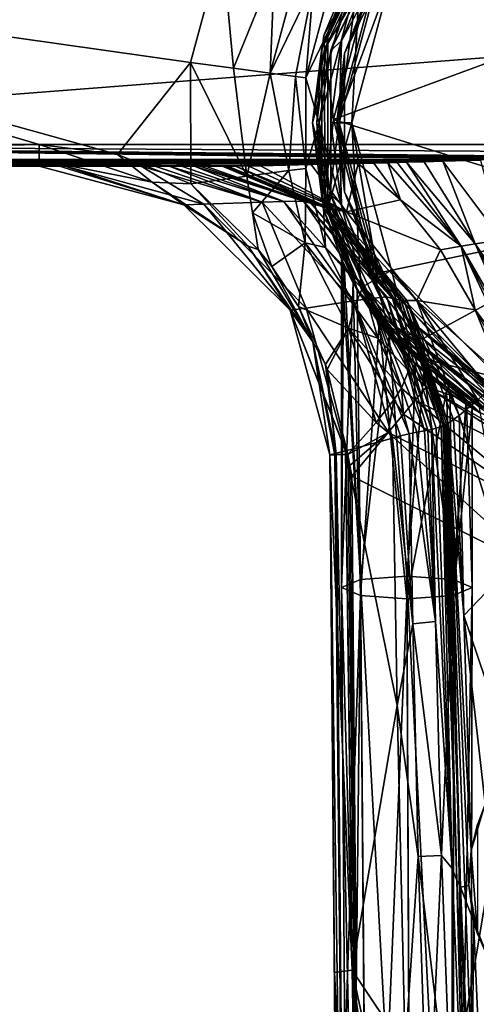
# Model space of a CAD drawing. Header units: metres. Extents: x -106 to 106, y -152 to 75.
# Tile 7 of 21: x -43 to -12, y -72 to -4. Entities that reach past the tile are written whole.
import ezdxf

# ---------------------------------------------------------------- set-up
doc = ezdxf.new("R2010")
doc.units = ezdxf.units.M
doc.layers.add('solid_20522313', color=7, linetype='CONTINUOUS')

msp = doc.modelspace()

# ---------------------------------------------------------------- linework, layer by layer
at = {"layer": 'solid_20522313'}
for points in [[(-22.337666, -5.901523, 58.037868), (-19.918562, 0.500039, 58.25), (-17.913393, 3.285522, 58.037868)], [(-22.337666, -5.901523, 58.037868), (-17.913393, 3.285522, 58.037868), (-21.925632, -5.121525, 57.950001)], [(-17.834051, 3.136429, 78.04528), (-19.872282, 0.579828, 77.205345), (-22.203951, -5.001287, 78.150887)], [(-22.159264, -5.947806, 79.642555), (-17.834051, 3.136429, 78.04528), (-22.203951, -5.001287, 78.150887)], [(-22.159264, -5.947806, 79.642555), (-18.755342, -0.139169, 79.322914), (-17.834051, 3.136429, 78.04528)], [(-17.913393, 3.285522, 58.037868), (-19.655489, 0.355693, 57.950001), (-21.925632, -5.121525, 57.950001)], [(-17.425339, 2.896244, 55.778164), (-21.729042, -6.040488, 55.778164), (-18.819843, -0.127092, 56)], [(-17.425339, 2.896244, 55.778164), (-19.515121, 0.267061, 55.23568), (-21.729042, -6.040488, 55.778164)], [(-20.793076, -6.254116, 56.100445), (-16.674753, 2.297672, 56.100445), (-18.320229, -0.422885, 56)], [(-20.793076, -6.254116, 56.100445), (-18.469755, -0.336482, 56.300888), (-16.674753, 2.297672, 56.100445)], [(-88, -12.5, -22.5), (-88, 1.184448, -22.5), (88, 1.184448, -22.5)], [(88, -12.5, -22.5), (-88, -12.5, -22.5), (88, 1.184448, -22.5)], [(-41.794907, -12.5, 22.5), (-88, 1.184448, 22.5), (-88, -12.5, 22.5)], [(-31.374838, -6.86349, 22.5), (-29.206701, 1.184448, 22.5), (-88, 1.184448, 22.5)], [(-36.409035, -13.185524, 22.5), (-31.374838, -6.86349, 22.5), (-88, 1.184448, 22.5)], [(-36.409035, -13.185524, 22.5), (-88, 1.184448, 22.5), (-41.794907, -12.5, 22.5)], [(-28.421566, -7.252854, 23.075279), (-29.206701, 1.184448, 22.5), (-31.374838, -6.86349, 22.5)], [(-28.421566, -7.252854, 23.075279), (-25.613855, -0.314405, 23.511087), (-29.206701, 1.184448, 22.5)], [(-19.515121, 0.267061, 55.23568), (-21.830778, -1.892639, 30.143213), (-23.45138, -7.908132, 30.143213)], [(-22.534121, -11, 55.23568), (-19.515121, 0.267061, 55.23568), (-23.45138, -7.908132, 30.143213)], [(-22.203951, -5.001287, 78.150887), (-19.918562, 0.500039, 58.25), (-23, -10.999971, 58.25)], [(-22.337666, -5.901523, 58.037868), (-23, -10.999971, 58.25), (-19.918562, 0.500039, 58.25)], [(-21.729042, -6.040488, 55.778164), (-19.515121, 0.267061, 55.23568), (-22.534121, -11, 55.23568)], [(-22.203951, -5.001287, 78.150887), (-19.872282, 0.579828, 77.205345), (-19.918562, 0.500039, 58.25)], [(-21.925655, -16.878384, 57.950001), (-19.655489, 0.355693, 57.950001), (-20.273815, -11, 57.950001)], [(-21.925655, -16.878384, 57.950001), (-21.925632, -5.121525, 57.950001), (-19.655489, 0.355693, 57.950001)], [(-19.655489, 0.355693, 57.950001), (-17.557665, -0.863149, 57.950001), (-20.273815, -11, 57.950001)], [(-25.893019, -7.586222, 24.718378), (-25.613855, -0.314405, 23.511087), (-28.421566, -7.252854, 23.075279)], [(-25.893019, -7.586222, 24.718378), (-24.105053, -0.943845, 24.716959), (-25.613855, -0.314405, 23.511087)], [(-22.159264, -5.947806, 79.642555), (-21.551659, -10.772488, 81.214767), (-18.755342, -0.139169, 79.322914)], [(-21.729042, -6.040488, 55.778164), (-20.993502, -5.371541, 56), (-18.819843, -0.127092, 56)], [(-0.000006, -2.841091, 83.23671), (-18.755342, -0.139169, 79.322914), (-21.551659, -10.772488, 81.214767)], [(-17.557665, -0.863149, 57.950001), (-18.469755, -0.336482, 56.300888), (-21.327036, -11, 56.300888)], [(-20.793076, -6.254116, 56.100445), (-21.327036, -11, 56.300888), (-18.469755, -0.336482, 56.300888)], [(-21.154348, -11, 56), (-18.320229, -0.422885, 56), (-20.993502, -5.371541, 56)], [(-20.793076, -6.254116, 56.100445), (-18.320229, -0.422885, 56), (-21.154348, -11, 56)], [(-18.320229, -0.422885, 56), (-18.819843, -0.127092, 56), (-20.993502, -5.371541, 56)], [(-25.893019, -7.586222, 24.718378), (-22.925213, -1.436052, 26.295731), (-24.105053, -0.943845, 24.716959)], [(-20.273815, -11, 57.950001), (-17.557665, -0.863149, 57.950001), (-21.327036, -11, 56.300888)], [(-24.152868, -7.815646, 27.192989), (-22.925213, -1.436052, 26.295731), (-25.893019, -7.586222, 24.718378)], [(-24.152868, -7.815646, 27.192989), (-23.45138, -7.908132, 30.143213), (-22.925213, -1.436052, 26.295731)], [(-22.925213, -1.436052, 26.295731), (-23.45138, -7.908132, 30.143213), (-21.830778, -1.892639, 30.143213)], [(-0.000003, -17.504936, 85.804321), (-0.000006, -2.841091, 83.23671), (-21.551659, -10.772488, 81.214767)], [(-23, -11.006478, 79.154907), (-22.203951, -5.001287, 78.150887), (-23, -10.999971, 58.25)], [(-22.159264, -5.947806, 79.642555), (-22.203951, -5.001287, 78.150887), (-23, -11.006478, 79.154907)], [(-21.925655, -16.878384, 57.950001), (-22.699993, -10.999953, 57.950001), (-21.925632, -5.121525, 57.950001)], [(-22.337666, -5.901523, 58.037868), (-21.925632, -5.121525, 57.950001), (-22.699993, -10.999953, 57.950001)], [(-21.154348, -11, 56), (-20.993502, -5.371541, 56), (-21.734917, -11, 56)], [(-21.729042, -6.040488, 55.778164), (-21.734917, -11, 56), (-20.993502, -5.371541, 56)], [(-22.337687, -16.098385, 58.037868), (-23, -10.999971, 58.25), (-22.337666, -5.901523, 58.037868)], [(-22.143808, -15.979663, 81.356224), (-22.159264, -5.947806, 79.642555), (-23, -11.006478, 79.154907)], [(-22.337687, -16.098385, 58.037868), (-22.337666, -5.901523, 58.037868), (-22.699993, -10.999953, 57.950001)], [(-21.729042, -6.040488, 55.778164), (-22.534121, -11, 55.23568), (-21.729042, -15.959512, 55.778164)], [(-22.143808, -15.979663, 81.356224), (-21.551659, -10.772488, 81.214767), (-22.159264, -5.947806, 79.642555)], [(-21.729042, -6.040488, 55.778164), (-21.729042, -15.959512, 55.778164), (-21.734917, -11, 56)], [(-20.793076, -15.745884, 56.100445), (-21.327036, -11, 56.300888), (-20.793076, -6.254116, 56.100445)], [(-20.793076, -15.745884, 56.100445), (-20.793076, -6.254116, 56.100445), (-21.154348, -11, 56)], [(-36.409035, -13.185524, 22.5), (-31.366636, -15.198369, 22.5), (-31.374838, -6.86349, 22.5)], [(-31.374838, -6.86349, 22.5), (-31.366636, -15.198369, 22.5), (-27.508068, -14.681911, 23.511101)], [(-28.421566, -7.252854, 23.075279), (-31.374838, -6.86349, 22.5), (-27.508068, -14.681911, 23.511101)], [(-25.893019, -7.586222, 24.718378), (-28.421566, -7.252854, 23.075279), (-27.508068, -14.681911, 23.511101)], [(-25.893019, -7.586222, 24.718378), (-27.508068, -14.681911, 23.511101), (-24.620607, -14.295428, 26.295742)], [(-24.152868, -7.815646, 27.192989), (-25.893019, -7.586222, 24.718378), (-24.620607, -14.295428, 26.295742)], [(-24.152868, -7.815646, 27.192989), (-24.620607, -14.295428, 26.295742), (-23.445238, -14.138107, 30.143213)], [(-24.152868, -7.815646, 27.192989), (-23.445238, -14.138107, 30.143213), (-23.45138, -7.908132, 30.143213)], [(-22.534121, -11, 55.23568), (-23.45138, -7.908132, 30.143213), (-23.445238, -14.138107, 30.143213)], [(-22.143808, -15.979663, 81.356224), (-18.757278, -21.40007, 83.040657), (-21.551659, -10.772488, 81.214767)], [(-0.000003, -17.504936, 85.804321), (-21.551659, -10.772488, 81.214767), (-18.757278, -21.40007, 83.040657)], [(-22.534121, -11, 55.23568), (-23.445238, -14.138107, 30.143213), (-22.106457, -19.569445, 28.91172)], [(-23, -11.006478, 79.154907), (-23, -10.999971, 58.25), (-19.918591, -22.499989, 58.25)], [(-22.337687, -16.098385, 58.037868), (-19.918591, -22.499989, 58.25), (-23, -10.999971, 58.25)], [(-22.202206, -17.005169, 80.144997), (-23, -11.006478, 79.154907), (-19.918591, -22.499989, 58.25)], [(-22.143808, -15.979663, 81.356224), (-23, -11.006478, 79.154907), (-22.202206, -17.005169, 80.144997)], [(-22.337687, -16.098385, 58.037868), (-22.699993, -10.999953, 57.950001), (-21.925655, -16.878384, 57.950001)], [(-19.515121, -22.267061, 55.23568), (-22.534121, -11, 55.23568), (-22.106457, -19.569445, 28.91172)], [(-21.729042, -15.959512, 55.778164), (-22.534121, -11, 55.23568), (-19.515121, -22.267061, 55.23568)], [(-19.655537, -22.355612, 57.950001), (-21.925655, -16.878384, 57.950001), (-20.273815, -11, 57.950001)], [(-21.154348, -11, 56), (-21.734917, -11, 56), (-20.993502, -16.628458, 56)], [(-21.729042, -15.959512, 55.778164), (-20.993502, -16.628458, 56), (-21.734917, -11, 56)], [(-20.273815, -11, 57.950001), (-21.327036, -11, 56.300888), (-18.469755, -21.663519, 56.300888)], [(-20.793076, -15.745884, 56.100445), (-18.469755, -21.663519, 56.300888), (-21.327036, -11, 56.300888)], [(-21.154348, -11, 56), (-20.993502, -16.628458, 56), (-18.819845, -21.872906, 56)], [(-18.320229, -21.577114, 56), (-21.154348, -11, 56), (-18.819845, -21.872906, 56)], [(-20.793076, -15.745884, 56.100445), (-21.154348, -11, 56), (-18.320229, -21.577114, 56)], [(-17.557665, -21.13685, 57.950001), (-20.273815, -11, 57.950001), (-18.469755, -21.663519, 56.300888)], [(-19.655537, -22.355612, 57.950001), (-20.273815, -11, 57.950001), (-17.557665, -21.13685, 57.950001)], [(88, -13.56066, -22.060659), (-88, -12.5, -22.5), (88, -12.5, -22.5)], [(-9.158747, -13.511269, -22.107851), (-88, -13.56066, -22.060659), (-88, -12.5, -22.5)], [(-8.132793, -13.488319, -22.128372), (-9.158747, -13.511269, -22.107851), (-88, -12.5, -22.5)], [(-6.956413, -13.464379, -22.148901), (-8.132793, -13.488319, -22.128372), (-88, -12.5, -22.5)], [(-4.118288, -13.42044, -22.184395), (-6.956413, -13.464379, -22.148901), (-88, -12.5, -22.5)], [(-2.144584, -13.402615, -22.198034), (-4.118288, -13.42044, -22.184395), (-88, -12.5, -22.5)], [(-0.778433, -13.396598, -22.202543), (-2.144584, -13.402615, -22.198034), (-88, -12.5, -22.5)], [(1.972453, -13.401677, -22.19874), (-0.778433, -13.396598, -22.202543), (-88, -12.5, -22.5)], [(88, -13.56066, -22.060659), (1.972453, -13.401677, -22.19874), (-88, -12.5, -22.5)], [(-41.794907, -12.5, 22.5), (-88, -12.5, 22.5), (-88, -13.56066, 22.060659)], [(-41.794907, -13.56066, 22.060659), (-41.794907, -12.5, 22.5), (-88, -13.56066, 22.060659)], [(-34.014324, -15.099493, 22.060659), (-41.794907, -12.5, 22.5), (-41.794907, -13.56066, 22.060659)], [(-36.409035, -13.185524, 22.5), (-41.794907, -12.5, 22.5), (-34.014324, -15.099493, 22.060659)], [(-9.158747, -13.511269, -22.107851), (-11.43416, -13.568459, -22.052805), (-88, -13.56066, -22.060659)], [(-36.409035, -13.185524, 22.5), (-34.014324, -15.099493, 22.060659), (-31.366636, -15.198369, 22.5)], [(-88, -13.56066, -22.060659), (-31.13364, -14, -21), (-88.000175, -14, -21)], [(-88.000175, -14, -21), (-31.13364, -14, -21), (-88, -14, 21)], [(-41.794907, -13.56066, 22.060659), (-88, -14, 21), (-41.794907, -14, 21)], [(-41.794907, -13.56066, 22.060659), (-88, -13.56066, 22.060659), (-88, -14, 21)], [(-30.735243, -13.999567, -21.036026), (-31.13364, -14, -21), (-88, -13.56066, -22.060659)], [(-30.338692, -13.998314, -21.071095), (-30.735243, -13.999567, -21.036026), (-88, -13.56066, -22.060659)], [(-29.772743, -13.995205, -21.119841), (-30.338692, -13.998314, -21.071095), (-88, -13.56066, -22.060659)], [(-29.212992, -13.990719, -21.166601), (-29.772743, -13.995205, -21.119841), (-88, -13.56066, -22.060659)], [(-29.007874, -13.988746, -21.183403), (-29.212992, -13.990719, -21.166601), (-88, -13.56066, -22.060659)], [(-28.803024, -13.986604, -21.200022), (-29.007874, -13.988746, -21.183403), (-88, -13.56066, -22.060659)], [(-28.53857, -13.983607, -21.221153), (-28.803024, -13.986604, -21.200022), (-88, -13.56066, -22.060659)], [(-28.274586, -13.980377, -21.241837), (-28.53857, -13.983607, -21.221153), (-88, -13.56066, -22.060659)], [(-27.416649, -13.968391, -21.306311), (-28.274586, -13.980377, -21.241837), (-88, -13.56066, -22.060659)], [(-26.565542, -13.954546, -21.366463), (-27.416649, -13.968391, -21.306311), (-88, -13.56066, -22.060659)], [(-23.070539, -13.883226, -21.580246), (-26.565542, -13.954546, -21.366463), (-88, -13.56066, -22.060659)], [(-19.842108, -13.805236, -21.739161), (-23.070539, -13.883226, -21.580246), (-88, -13.56066, -22.060659)], [(-18.780508, -13.77826, -21.784889), (-19.842108, -13.805236, -21.739161), (-88, -13.56066, -22.060659)], [(-17.80954, -13.752594, -21.825232), (-18.780508, -13.77826, -21.784889), (-88, -13.56066, -22.060659)], [(-17.179039, -13.735085, -21.851215), (-17.80954, -13.752594, -21.825232), (-88, -13.56066, -22.060659)], [(-16.525372, -13.716406, -21.877699), (-17.179039, -13.735085, -21.851215), (-88, -13.56066, -22.060659)], [(-15.299768, -13.680353, -21.925617), (-16.525372, -13.716406, -21.877699), (-88, -13.56066, -22.060659)], [(-14.028347, -13.642404, -21.972067), (-15.299768, -13.680353, -21.925617), (-88, -13.56066, -22.060659)], [(-11.43416, -13.568459, -22.052805), (-14.028347, -13.642404, -21.972067), (-88, -13.56066, -22.060659)], [(-41.794907, -14, 10.5), (-41.794907, -14, 21), (-88, -14, 21)], [(-39.996944, -14, -3.005563), (-41.794907, -14, 10.5), (-88, -14, 21)], [(-34.763958, -14, -15.555729), (-39.996944, -14, -3.005563), (-88, -14, 21)], [(-33.831852, -14, -17.103022), (-34.763958, -14, -15.555729), (-88, -14, 21)], [(-32.857452, -14, -18.600279), (-33.831852, -14, -17.103022), (-88, -14, 21)], [(-32.009212, -14, -19.817459), (-32.857452, -14, -18.600279), (-88, -14, 21)], [(-31.13364, -14, -21), (-32.009212, -14, -19.817459), (-88, -14, 21)], [(-31.845331, -16.650476, 21), (-41.794907, -13.56066, 22.060659), (-41.794907, -14, 21)], [(-34.014324, -15.099493, 22.060659), (-41.794907, -13.56066, 22.060659), (-31.845331, -16.650476, 21)], [(-31.845331, -16.650476, 10.5), (-41.794907, -14, 21), (-41.794907, -14, 10.5)], [(-31.845331, -16.650476, 21), (-41.794907, -14, 21), (-31.845331, -16.650476, 10.5)], [(-31.845331, -16.650476, 10.5), (-41.794907, -14, 10.5), (-39.996944, -14, -3.005563)], [(-30.469702, -16.605158, -0.426599), (-39.996944, -14, -3.005563), (-34.763958, -14, -15.555729)], [(-31.845331, -16.650476, 10.5), (-39.996944, -14, -3.005563), (-30.469702, -16.605158, -0.426599)], [(-26.442348, -16.463112, -10.738217), (-34.763958, -14, -15.555729), (-33.831852, -14, -17.103022)], [(-30.469702, -16.605158, -0.426599), (-34.763958, -14, -15.555729), (-26.442348, -16.463112, -10.738217)], [(-26.442348, -16.463112, -10.738217), (-33.831852, -14, -17.103022), (-32.857452, -14, -18.600279)], [(-24.960855, -16.416742, -13.264288), (-32.857452, -14, -18.600279), (-32.009212, -14, -19.817459)], [(-24.960855, -16.416742, -13.264288), (-26.442348, -16.463112, -10.738217), (-32.857452, -14, -18.600279)], [(-24.960855, -16.416742, -13.264288), (-32.009212, -14, -19.817459), (-31.13364, -14, -21)], [(-23.084513, -16.550413, -15.406051), (-31.13364, -14, -21), (-30.735243, -13.999567, -21.036026)], [(-23.602615, -16.385218, -15.255158), (-24.960855, -16.416742, -13.264288), (-31.13364, -14, -21)], [(-23.084513, -16.550413, -15.406051), (-23.602615, -16.385218, -15.255158), (-31.13364, -14, -21)], [(-23.084513, -16.550413, -15.406051), (-30.735243, -13.999567, -21.036026), (-30.338692, -13.998314, -21.071095)], [(-29.212992, -13.990719, -21.166601), (-30.338692, -13.998314, -21.071095), (-29.772743, -13.995205, -21.119841)], [(-23.084513, -16.550413, -15.406051), (-30.338692, -13.998314, -21.071095), (-29.212992, -13.990719, -21.166601)], [(-22.049192, -16.824686, -15.745822), (-29.212992, -13.990719, -21.166601), (-29.007874, -13.988746, -21.183403)], [(-22.334, -16.757673, -15.645128), (-29.212992, -13.990719, -21.166601), (-22.049192, -16.824686, -15.745822)], [(-23.084513, -16.550413, -15.406051), (-29.212992, -13.990719, -21.166601), (-22.334, -16.757673, -15.645128)], [(-22.049192, -16.824686, -15.745822), (-29.007874, -13.988746, -21.183403), (-28.803024, -13.986604, -21.200022)], [(-28.274586, -13.980377, -21.241837), (-28.803024, -13.986604, -21.200022), (-28.53857, -13.983607, -21.221153)], [(-22.049192, -16.824686, -15.745822), (-28.803024, -13.986604, -21.200022), (-28.274586, -13.980377, -21.241837)], [(-20.658875, -17.125252, -16.157204), (-28.274586, -13.980377, -21.241837), (-27.416649, -13.968391, -21.306311)], [(-21.729391, -16.907648, -15.832208), (-22.049192, -16.824686, -15.745822), (-28.274586, -13.980377, -21.241837)], [(-20.658875, -17.125252, -16.157204), (-21.729391, -16.907648, -15.832208), (-28.274586, -13.980377, -21.241837)], [(-20.658875, -17.125252, -16.157204), (-27.416649, -13.968391, -21.306311), (-26.565542, -13.954546, -21.366463)], [(-20.658875, -17.125252, -16.157204), (-26.565542, -13.954546, -21.366463), (-23.070539, -13.883226, -21.580246)], [(-23.492228, -19.270504, 25.139208), (-23.445238, -14.138107, 30.143213), (-24.620607, -14.295428, 26.295742)], [(-23.492228, -19.270504, 25.139208), (-22.106457, -19.569445, 28.91172), (-23.445238, -14.138107, 30.143213)], [(-20.658875, -17.125252, -16.157204), (-23.070539, -13.883226, -21.580246), (-19.842108, -13.805236, -21.739161)], [(-16.928749, -16.309286, -18.57407), (-20.658875, -17.125252, -16.157204), (-19.842108, -13.805236, -21.739161)], [(-16.928749, -16.309286, -18.57407), (-19.842108, -13.805236, -21.739161), (-18.780508, -13.77826, -21.784889)], [(-16.928749, -16.309286, -18.57407), (-18.780508, -13.77826, -21.784889), (-17.80954, -13.752594, -21.825232)], [(-12.764836, -19.49918, -16.867954), (-17.80954, -13.752594, -21.825232), (-17.179039, -13.735085, -21.851215)], [(-12.764836, -19.49918, -16.867954), (-16.928749, -16.309286, -18.57407), (-17.80954, -13.752594, -21.825232)], [(-12.764836, -19.49918, -16.867954), (-17.179039, -13.735085, -21.851215), (-16.525372, -13.716406, -21.877699)], [(-11.799973, -19.337427, -17.267693), (-16.525372, -13.716406, -21.877699), (-15.299768, -13.680353, -21.925617)], [(-11.799973, -19.337427, -17.267693), (-12.764836, -19.49918, -16.867954), (-16.525372, -13.716406, -21.877699)], [(-11.799973, -19.337427, -17.267693), (-15.299768, -13.680353, -21.925617), (-14.028347, -13.642404, -21.972067)], [(-9.961292, -19.060234, -17.919186), (-14.028347, -13.642404, -21.972067), (-11.43416, -13.568459, -22.052805)], [(-9.961292, -19.060234, -17.919186), (-11.799973, -19.337427, -17.267693), (-14.028347, -13.642404, -21.972067)], [(-26.726442, -19.71377, 22.307175), (-27.508068, -14.681911, 23.511101), (-31.366636, -15.198369, 22.5)], [(-27.110737, -17.186333, 23.107244), (-24.620607, -14.295428, 26.295742), (-27.508068, -14.681911, 23.511101)], [(-27.110737, -17.186333, 23.107244), (-27.508068, -14.681911, 23.511101), (-26.726442, -19.71377, 22.307175)], [(-27.110737, -17.186333, 23.107244), (-23.492228, -19.270504, 25.139208), (-24.620607, -14.295428, 26.295742)], [(-34.014324, -15.099493, 22.060659), (-27.40531, -19.48428, 22.060659), (-31.366636, -15.198369, 22.5)], [(-34.014324, -15.099493, 22.060659), (-31.845331, -16.650476, 21), (-27.40531, -19.48428, 22.060659)], [(-26.726442, -19.71377, 22.307175), (-31.366636, -15.198369, 22.5), (-27.40531, -19.48428, 22.060659)], [(-17.913452, -25.285448, 58.037868), (-19.918591, -22.499989, 58.25), (-22.337687, -16.098385, 58.037868)], [(-22.337687, -16.098385, 58.037868), (-21.925655, -16.878384, 57.950001), (-19.655537, -22.355612, 57.950001)], [(-17.913452, -25.285448, 58.037868), (-22.337687, -16.098385, 58.037868), (-19.655537, -22.355612, 57.950001)], [(-22.143808, -15.979663, 81.356224), (-22.202206, -17.005169, 80.144997), (-19.874249, -22.576452, 81.054001)], [(-17.792217, -25.04744, 82.863739), (-22.143808, -15.979663, 81.356224), (-19.874249, -22.576452, 81.054001)], [(-17.792217, -25.04744, 82.863739), (-18.757278, -21.40007, 83.040657), (-22.143808, -15.979663, 81.356224)], [(-21.729042, -15.959512, 55.778164), (-17.425339, -24.896244, 55.778164), (-20.993502, -16.628458, 56)], [(-21.729042, -15.959512, 55.778164), (-19.515121, -22.267061, 55.23568), (-17.425339, -24.896244, 55.778164)], [(-16.674753, -24.297672, 56.100445), (-20.793076, -15.745884, 56.100445), (-18.320229, -21.577114, 56)], [(-16.674753, -24.297672, 56.100445), (-18.469755, -21.663519, 56.300888), (-20.793076, -15.745884, 56.100445)], [(-24.532869, -23.899403, 10.5), (-31.845331, -16.650476, 10.5), (-30.469702, -16.605158, -0.426599)], [(-31.845331, -16.650476, 21), (-31.845331, -16.650476, 10.5), (-24.532869, -23.899403, 10.5)], [(-24.532869, -23.899403, 21), (-31.845331, -16.650476, 21), (-24.532869, -23.899403, 10.5)], [(-27.40531, -19.48428, 22.060659), (-31.845331, -16.650476, 21), (-24.532869, -23.899403, 21)], [(-23.42552, -23.740332, 1.480754), (-30.469702, -16.605158, -0.426599), (-26.442348, -16.463112, -10.738217)], [(-24.532869, -23.899403, 10.5), (-30.469702, -16.605158, -0.426599), (-23.42552, -23.740332, 1.480754)], [(-24.960855, -16.416742, -13.264288), (-20.170446, -23.245756, -7.107314), (-26.442348, -16.463112, -10.738217)], [(-23.42552, -23.740332, 1.480754), (-26.442348, -16.463112, -10.738217), (-20.170446, -23.245756, -7.107314)], [(-23.602615, -16.385218, -15.255158), (-18.972662, -23.082907, -9.217866), (-24.960855, -16.416742, -13.264288)], [(-24.960855, -16.416742, -13.264288), (-18.972662, -23.082907, -9.217866), (-20.170446, -23.245756, -7.107314)], [(-23.602615, -16.385218, -15.255158), (-17.867907, -22.971951, -10.880589), (-18.972662, -23.082907, -9.217866)], [(-17.484812, -23.076775, -11.249246), (-17.867907, -22.971951, -10.880589), (-23.602615, -16.385218, -15.255158)], [(-17.484812, -23.076775, -11.249246), (-23.602615, -16.385218, -15.255158), (-23.084513, -16.550413, -15.406051)], [(-17.484812, -23.076775, -11.249246), (-23.084513, -16.550413, -15.406051), (-22.334, -16.757673, -15.645128)], [(-22.334, -16.757673, -15.645128), (-22.049192, -16.824686, -15.745822), (-16.703825, -23.204519, -11.985232)], [(-16.924757, -23.180172, -11.777973), (-22.334, -16.757673, -15.645128), (-16.703825, -23.204519, -11.985232)], [(-17.484812, -23.076775, -11.249246), (-22.334, -16.757673, -15.645128), (-16.924757, -23.180172, -11.777973)], [(-21.729391, -16.907648, -15.832208), (-16.703825, -23.204519, -11.985232), (-22.049192, -16.824686, -15.745822)], [(-21.729391, -16.907648, -15.832208), (-16.50424, -23.225405, -12.163919), (-16.703825, -23.204519, -11.985232)], [(-15.816566, -23.219326, -12.767102), (-16.50424, -23.225405, -12.163919), (-21.729391, -16.907648, -15.832208)], [(-20.658875, -17.125252, -16.157204), (-15.816566, -23.219326, -12.767102), (-21.729391, -16.907648, -15.832208)], [(-17.425339, -24.896244, 55.778164), (-18.819845, -21.872906, 56), (-20.993502, -16.628458, 56)], [(-16.928749, -16.309286, -18.57407), (-14.195866, -19.736259, -16.215485), (-20.658875, -17.125252, -16.157204)], [(-12.764836, -19.49918, -16.867954), (-14.195866, -19.736259, -16.215485), (-16.928749, -16.309286, -18.57407)], [(-27.110737, -17.186333, 23.107244), (-26.726442, -19.71377, 22.307175), (-25.787859, -20.880749, 22.266571)], [(-27.110737, -17.186333, 23.107244), (-25.787859, -20.880749, 22.266571), (-23.492228, -19.270504, 25.139208)], [(-21, -20.380831, 74.411736), (-22.202206, -17.005169, 80.144997), (-19.918591, -22.499989, 58.25)], [(-19.910427, -22.514116, 77.769142), (-19.874249, -22.576452, 81.054001), (-22.202206, -17.005169, 80.144997)], [(-20.803854, -20.80814, 75.821381), (-19.910427, -22.514116, 77.769142), (-22.202206, -17.005169, 80.144997)], [(-21, -20.380831, 74.411736), (-20.803854, -20.80814, 75.821381), (-22.202206, -17.005169, 80.144997)], [(-14.195866, -19.736259, -16.215485), (-15.816566, -23.219326, -12.767102), (-20.658875, -17.125252, -16.157204)], [(-0.000003, -17.504936, 85.804321), (-18.757278, -21.40007, 83.040657), (-15.408544, -25.863897, 83.789078)], [(-0.000003, -17.504936, 85.804321), (-15.408544, -25.863897, 83.789078), (-10.910547, -29.388884, 84.372627)], [(-27.40531, -19.48428, 22.060659), (-24.532869, -23.899403, 21), (-22.963017, -26.054779, 22.060659)], [(-26.726442, -19.71377, 22.307175), (-27.40531, -19.48428, 22.060659), (-22.963017, -26.054779, 22.060659)], [(-23.492228, -19.270504, 25.139208), (-25.787859, -20.880749, 22.266571), (-23.952936, -23.6444, 22.221535)], [(-23.492228, -19.270504, 25.139208), (-23.952936, -23.6444, 22.221535), (-20.520987, -25.13031, 24.765924)], [(-23.492228, -19.270504, 25.139208), (-20.102694, -23.606163, 28.485422), (-22.106457, -19.569445, 28.91172)], [(-23.492228, -19.270504, 25.139208), (-20.520987, -25.13031, 24.765924), (-20.102694, -23.606163, 28.485422)], [(-19.515121, -22.267061, 55.23568), (-22.106457, -19.569445, 28.91172), (-20.102694, -23.606163, 28.485422)], [(-12.764836, -19.49918, -16.867954), (-11.812743, -23.873873, -14.809525), (-14.195866, -19.736259, -16.215485)], [(-11.799973, -19.337427, -17.267693), (-8.356981, -27.089111, -15.469182), (-12.764836, -19.49918, -16.867954)], [(-12.764836, -19.49918, -16.867954), (-8.981812, -27.597155, -15.090762), (-11.812743, -23.873873, -14.809525)], [(-8.67687, -27.342762, -15.280186), (-8.981812, -27.597155, -15.090762), (-12.764836, -19.49918, -16.867954)], [(-8.67687, -27.342762, -15.280186), (-12.764836, -19.49918, -16.867954), (-8.356981, -27.089111, -15.469182)], [(-9.961292, -19.060234, -17.919186), (-7.107611, -26.197613, -16.12085), (-11.799973, -19.337427, -17.267693)], [(-7.763545, -26.648624, -15.79509), (-8.356981, -27.089111, -15.469182), (-11.799973, -19.337427, -17.267693)], [(-7.763545, -26.648624, -15.79509), (-11.799973, -19.337427, -17.267693), (-7.107611, -26.197613, -16.12085)], [(-25.787859, -20.880749, 22.266571), (-26.726442, -19.71377, 22.307175), (-22.963017, -26.054779, 22.060659)], [(-14.195866, -19.736259, -16.215485), (-11.812743, -23.873873, -14.809525), (-15.816566, -23.219326, -12.767102)], [(-23.952936, -23.6444, 22.221535), (-25.787859, -20.880749, 22.266571), (-22.963017, -26.054779, 22.060659)], [(-20.849882, -20.709911, 73.299339), (-21, -20.380831, 74.411736), (-19.918591, -22.499989, 58.25)], [(-19.682365, -42.401684, 81.525284), (-20.803854, -20.80814, 75.821381), (-21, -20.380831, 74.411736)], [(-21, -42.956642, 78.392464), (-21, -20.380831, 74.411736), (-20.849882, -20.709911, 73.299339)], [(-21, -42.956642, 78.392464), (-19.682365, -42.401684, 81.525284), (-21, -20.380831, 74.411736)], [(-21, -42.956642, 78.392464), (-20.849882, -20.709911, 73.299339), (-20.189163, -22.018063, 72.083733)], [(-20.189163, -22.018063, 72.083733), (-20.849882, -20.709911, 73.299339), (-19.918591, -22.499989, 58.25)], [(-19.682365, -42.401684, 81.525284), (-19.910427, -22.514116, 77.769142), (-20.803854, -20.80814, 75.821381)], [(-16.044508, -27.05813, 57.950001), (-19.655537, -22.355612, 57.950001), (-17.557665, -21.13685, 57.950001)], [(-18.320229, -21.577114, 56), (-18.819845, -21.872906, 56), (-15.362265, -26.375547, 56)], [(-17.792217, -25.04744, 82.863739), (-15.408544, -25.863897, 83.789078), (-18.757278, -21.40007, 83.040657)], [(-17.557665, -21.13685, 57.950001), (-18.469755, -21.663519, 56.300888), (-10.663518, -29.469755, 56.300888)], [(-18.320229, -21.577114, 56), (-15.362265, -26.375547, 56), (-10.856246, -29.82946, 56)], [(-10.577115, -29.320229, 56), (-18.320229, -21.577114, 56), (-10.856246, -29.82946, 56)], [(-16.674753, -24.297672, 56.100445), (-18.320229, -21.577114, 56), (-10.577115, -29.320229, 56)], [(-10.136851, -28.557665, 57.950001), (-17.557665, -21.13685, 57.950001), (-10.663518, -29.469755, 56.300888)], [(-16.044508, -27.05813, 57.950001), (-17.557665, -21.13685, 57.950001), (-10.136851, -28.557665, 57.950001)], [(-19.682365, -43.506641, 75.258766), (-21, -42.956642, 78.392464), (-20.189163, -22.018063, 72.083733)], [(-18.409039, -24.787941, 71.051079), (-20.189163, -22.018063, 72.083733), (-19.918591, -22.499989, 58.25)], [(-19.682365, -43.506641, 75.258766), (-20.189163, -22.018063, 72.083733), (-18.409039, -24.787941, 71.051079)], [(-19.515121, -22.267061, 55.23568), (-20.102694, -23.606163, 28.485422), (-18.49548, -25.813936, 29.193033)], [(-19.515121, -22.267061, 55.23568), (-15.768273, -28.634083, 30.108915), (-15.160548, -29.157221, 30.143213)], [(-11.26706, -30.515121, 55.23568), (-19.515121, -22.267061, 55.23568), (-15.160548, -29.157221, 30.143213)], [(-19.515121, -22.267061, 55.23568), (-16.39135, -28.063087, 30.001926), (-15.768273, -28.634083, 30.108915)], [(-19.515121, -22.267061, 55.23568), (-18.49548, -25.813936, 29.193033), (-16.39135, -28.063087, 30.001926)], [(-17.425339, -24.896244, 55.778164), (-19.515121, -22.267061, 55.23568), (-11.26706, -30.515121, 55.23568)], [(-17.425339, -24.896244, 55.778164), (-15.362265, -26.375547, 56), (-18.819845, -21.872906, 56)], [(-16.674753, -24.297672, 56.100445), (-10.663518, -29.469755, 56.300888), (-18.469755, -21.663519, 56.300888)], [(-18.409039, -24.787941, 71.051079), (-19.918591, -22.499989, 58.25), (-11.499998, -30.918585, 58.25)], [(-17.913452, -25.285448, 58.037868), (-11.499998, -30.918585, 58.25), (-19.918591, -22.499989, 58.25)], [(-19.910427, -22.514116, 77.769142), (-17.70784, -25.677616, 79.747559), (-19.874249, -22.576452, 81.054001)], [(-19.682365, -42.401684, 81.525284), (-17.70784, -25.677616, 79.747559), (-19.910427, -22.514116, 77.769142)], [(-17.70784, -25.677616, 79.747559), (-16.192312, -27.334291, 81.823189), (-19.874249, -22.576452, 81.054001)], [(-17.792217, -25.04744, 82.863739), (-19.874249, -22.576452, 81.054001), (-16.192312, -27.334291, 81.823189)], [(-17.913452, -25.285448, 58.037868), (-19.655537, -22.355612, 57.950001), (-16.044508, -27.05813, 57.950001)], [(-17.867907, -22.971951, -10.880589), (-15.297367, -32.189114, -8.91972), (-18.972662, -23.082907, -9.217866)], [(-17.867907, -22.971951, -10.880589), (-14.816731, -32.088913, -9.548735), (-15.058668, -32.144444, -9.2353)], [(-17.484812, -23.076775, -11.249246), (-14.816731, -32.088913, -9.548735), (-17.867907, -22.971951, -10.880589)], [(-17.867907, -22.971951, -10.880589), (-15.058668, -32.144444, -9.2353), (-15.297367, -32.189114, -8.91972)], [(-22.102581, -27.616402, 22.269588), (-23.952936, -23.6444, 22.221535), (-22.963017, -26.054779, 22.060659)], [(-20.520987, -25.13031, 24.765924), (-23.952936, -23.6444, 22.221535), (-22.102581, -27.616402, 22.269588)], [(-23.42552, -23.740332, 1.480754), (-20.170446, -23.245756, -7.107314), (-17.49309, -32.677284, -5.55735)], [(-20.520987, -25.13031, 24.765924), (-18.49548, -25.813936, 29.193033), (-20.102694, -23.606163, 28.485422)], [(-18.972662, -23.082907, -9.217866), (-16.340065, -32.387451, -7.438939), (-20.170446, -23.245756, -7.107314)], [(-20.170446, -23.245756, -7.107314), (-16.928144, -32.52504, -6.515803), (-17.49309, -32.677284, -5.55735)], [(-20.170446, -23.245756, -7.107314), (-16.340065, -32.387451, -7.438939), (-16.928144, -32.52504, -6.515803)], [(-18.972662, -23.082907, -9.217866), (-15.826509, -32.283047, -8.191101), (-16.340065, -32.387451, -7.438939)], [(-18.972662, -23.082907, -9.217866), (-15.297367, -32.189114, -8.91972), (-15.826509, -32.283047, -8.191101)], [(-17.484812, -23.076775, -11.249246), (-14.484835, -31.997246, -9.968548), (-14.816731, -32.088913, -9.548735)], [(-17.484812, -23.076775, -11.249246), (-14.140997, -31.88599, -10.391386), (-14.484835, -31.997246, -9.968548)], [(-17.484812, -23.076775, -11.249246), (-16.924757, -23.180172, -11.777973), (-14.140997, -31.88599, -10.391386)], [(-16.924757, -23.180172, -11.777973), (-14.011539, -31.842333, -10.547316), (-14.140997, -31.88599, -10.391386)], [(-16.924757, -23.180172, -11.777973), (-13.881662, -31.795624, -10.702499), (-14.011539, -31.842333, -10.547316)], [(-16.924757, -23.180172, -11.777973), (-16.703825, -23.204519, -11.985232), (-13.881662, -31.795624, -10.702499)], [(-16.703825, -23.204519, -11.985232), (-13.768724, -31.730093, -10.839107), (-13.881662, -31.795624, -10.702499)], [(-16.703825, -23.204519, -11.985232), (-13.652944, -31.659466, -10.976803), (-13.768724, -31.730093, -10.839107)], [(-16.50424, -23.225405, -12.163919), (-13.652944, -31.659466, -10.976803), (-16.703825, -23.204519, -11.985232)], [(-15.816566, -23.219326, -12.767102), (-12.91118, -31.13863, -11.807046), (-16.50424, -23.225405, -12.163919)], [(-16.50424, -23.225405, -12.163919), (-13.286961, -31.415678, -11.397243), (-13.652944, -31.659466, -10.976803)], [(-16.50424, -23.225405, -12.163919), (-12.91118, -31.13863, -11.807046), (-13.286961, -31.415678, -11.397243)], [(-11.62863, -30.056391, -13.061398), (-12.91118, -31.13863, -11.807046), (-15.816566, -23.219326, -12.767102)], [(-11.812743, -23.873873, -14.809525), (-9.927217, -28.465324, -14.443257), (-15.816566, -23.219326, -12.767102)], [(-11.62863, -30.056391, -13.061398), (-15.816566, -23.219326, -12.767102), (-9.927217, -28.465324, -14.443257)], [(-24.532869, -23.899403, 10.5), (-23.42552, -23.740332, 1.480754), (-20.697306, -33.547482, 2.221198)], [(-24.532869, -23.899403, 10.5), (-20.697306, -33.547482, 2.221198), (-20.722876, -33.554066, 2.316804)], [(-24.532869, -23.899403, 10.5), (-20.722876, -33.554066, 2.316804), (-21.795668, -33.82547, 10.5)], [(-24.532869, -23.899403, 21), (-24.532869, -23.899403, 10.5), (-21.795668, -33.82547, 10.5)], [(-24.532869, -23.899403, 21), (-21.795668, -33.82547, 10.5), (-21.795668, -33.82547, 21)], [(-22.963017, -26.054779, 22.060659), (-24.532869, -23.899403, 21), (-21.795668, -33.82547, 21)], [(-23.42552, -23.740332, 1.480754), (-17.49309, -32.677284, -5.55735), (-20.697306, -33.547482, 2.221198)], [(-9.25379, -30.215693, 56.100445), (-16.674753, -24.297672, 56.100445), (-10.577115, -29.320229, 56)], [(-9.25379, -30.215693, 56.100445), (-10.663518, -29.469755, 56.300888), (-16.674753, -24.297672, 56.100445)], [(-9.442587, -28.009726, -14.786119), (-9.927217, -28.465324, -14.443257), (-11.812743, -23.873873, -14.809525)], [(-9.442587, -28.009726, -14.786119), (-11.812743, -23.873873, -14.809525), (-8.981812, -27.597155, -15.090762)], [(-16.500002, -43.736107, 73.96048), (-19.682365, -43.506641, 75.258766), (-18.409039, -24.787941, 71.051079)], [(-15.90022, -27.618755, 71.15937), (-18.409039, -24.787941, 71.051079), (-11.499998, -30.918585, 58.25)], [(-16.500002, -43.736107, 73.96048), (-18.409039, -24.787941, 71.051079), (-15.90022, -27.618755, 71.15937)], [(-17.425339, -24.896244, 55.778164), (-9.670334, -31.080654, 55.778164), (-15.362265, -26.375547, 56)], [(-17.425339, -24.896244, 55.778164), (-11.26706, -30.515121, 55.23568), (-9.670334, -31.080654, 55.778164)], [(-20.520987, -25.13031, 24.765924), (-22.102581, -27.616402, 22.269588), (-21.980743, -27.955982, 22.278488)], [(-18.617872, -31.604929, 23.422777), (-20.520987, -25.13031, 24.765924), (-21.980743, -27.955982, 22.278488)], [(-20.520987, -25.13031, 24.765924), (-16.861937, -29.253517, 26.184767), (-18.49548, -25.813936, 29.193033)], [(-17.398241, -30.041201, 24.959457), (-16.861937, -29.253517, 26.184767), (-20.520987, -25.13031, 24.765924)], [(-18.617872, -31.604929, 23.422777), (-17.398241, -30.041201, 24.959457), (-20.520987, -25.13031, 24.765924)], [(-19.682365, -42.401684, 81.525284), (-16.500002, -42.173271, 82.823753), (-17.70784, -25.677616, 79.747559)], [(-9.941235, -31.643103, 58.037868), (-11.499998, -30.918585, 58.25), (-17.913452, -25.285448, 58.037868)], [(-17.913452, -25.285448, 58.037868), (-16.044508, -27.05813, 57.950001), (-11.338386, -30.665468, 57.950001)], [(-9.941235, -31.643103, 58.037868), (-17.913452, -25.285448, 58.037868), (-11.338386, -30.665468, 57.950001)], [(-17.792217, -25.04744, 82.863739), (-16.192312, -27.334291, 81.823189), (-11.42474, -30.961847, 82.40596)], [(-9.899904, -31.372448, 83.893867), (-17.792217, -25.04744, 82.863739), (-11.42474, -30.961847, 82.40596)], [(-9.899904, -31.372448, 83.893867), (-15.408544, -25.863897, 83.789078), (-17.792217, -25.04744, 82.863739)], [(-17.70784, -25.677616, 79.747559), (-15.342536, -28.134953, 80.194618), (-16.192312, -27.334291, 81.823189)], [(-16.500002, -42.173271, 82.823753), (-15.342536, -28.134953, 80.194618), (-17.70784, -25.677616, 79.747559)], [(-21.443855, -33.822399, 21.965246), (-22.963017, -26.054779, 22.060659), (-21.795668, -33.82547, 21)], [(-22.102581, -27.616402, 22.269588), (-22.963017, -26.054779, 22.060659), (-21.356344, -33.821636, 22.060659)], [(-21.443855, -33.822399, 21.965246), (-21.356344, -33.821636, 22.060659), (-22.963017, -26.054779, 22.060659)], [(-16.861937, -29.253517, 26.184767), (-16.39135, -28.063087, 30.001926), (-18.49548, -25.813936, 29.193033)], [(-9.899904, -31.372448, 83.893867), (-10.910547, -29.388884, 84.372627), (-15.408544, -25.863897, 83.789078)], [(-9.670334, -31.080654, 55.778164), (-10.856246, -29.82946, 56), (-15.362265, -26.375547, 56)], [(-11.338386, -30.665468, 57.950001), (-16.044508, -27.05813, 57.950001), (-10.136851, -28.557665, 57.950001)], [(-21.980743, -27.955982, 22.278488), (-22.102581, -27.616402, 22.269588), (-21.356344, -33.821636, 22.060659)], [(-16.500002, -43.736107, 73.96048), (-15.90022, -27.618755, 71.15937), (-13.769279, -29.423, 72.374138)], [(-13.542455, -29.590372, 79.479591), (-11.42474, -30.961847, 82.40596), (-16.192312, -27.334291, 81.823189)], [(-15.342536, -28.134953, 80.194618), (-13.542455, -29.590372, 79.479591), (-16.192312, -27.334291, 81.823189)], [(-13.769279, -29.423, 72.374138), (-15.90022, -27.618755, 71.15937), (-11.499998, -30.918585, 58.25)], [(-21.980743, -27.955982, 22.278488), (-21.356344, -33.821636, 22.060659), (-20.553452, -33.814629, 22.477692)], [(-18.617872, -31.604929, 23.422777), (-21.980743, -27.955982, 22.278488), (-20.553452, -33.814629, 22.477692)], [(-16.861937, -29.253517, 26.184767), (-15.919217, -30.065847, 26.299202), (-16.39135, -28.063087, 30.001926)], [(-16.500002, -42.173271, 82.823753), (-13.317636, -42.401688, 81.525284), (-15.342536, -28.134953, 80.194618)], [(-16.39135, -28.063087, 30.001926), (-15.160548, -29.157221, 30.143213), (-15.768273, -28.634083, 30.108915)], [(-15.919217, -30.065847, 26.299202), (-15.160548, -29.157221, 30.143213), (-16.39135, -28.063087, 30.001926)], [(-13.317636, -42.401688, 81.525284), (-13.542455, -29.590372, 79.479591), (-15.342536, -28.134953, 80.194618)], [(-17.398241, -30.041201, 24.959457), (-16.738047, -31.046528, 24.719786), (-16.861937, -29.253517, 26.184767)], [(-16.861937, -29.253517, 26.184767), (-16.738047, -31.046528, 24.719786), (-15.919217, -30.065847, 26.299202)], [(-13.317636, -43.506645, 75.258766), (-16.500002, -43.736107, 73.96048), (-13.769279, -29.423, 72.374138)], [(-15.919217, -30.065847, 26.299202), (-5.708433, -35.173161, 26.299202), (-15.160548, -29.157221, 30.143213)], [(-11.26706, -30.515121, 55.23568), (-15.160548, -29.157221, 30.143213), (-8.063192, -33.237621, 30.143213)], [(-5.708433, -35.173161, 26.299202), (-8.063192, -33.237621, 30.143213), (-15.160548, -29.157221, 30.143213)], [(-12.434807, -30.348787, 74.20977), (-13.769279, -29.423, 72.374138), (-11.499998, -30.918585, 58.25)], [(-13.317636, -43.506645, 75.258766), (-13.769279, -29.423, 72.374138), (-12.434807, -30.348787, 74.20977)], [(-13.542455, -29.590372, 79.479591), (-12.408541, -30.365643, 78.074715), (-11.42474, -30.961847, 82.40596)], [(-13.317636, -42.401688, 81.525284), (-12.408541, -30.365643, 78.074715), (-13.542455, -29.590372, 79.479591)], [(-18.617872, -31.604929, 23.422777), (-17.785446, -32.300961, 23.513081), (-17.398241, -30.041201, 24.959457)], [(-17.398241, -30.041201, 24.959457), (-17.785446, -32.300961, 23.513081), (-16.738047, -31.046528, 24.719786)], [(-16.738047, -31.046528, 24.719786), (-6.37764, -38.007011, 23.513081), (-15.919217, -30.065847, 26.299202)], [(-6.37764, -38.007011, 23.513081), (-5.708433, -35.173161, 26.299202), (-15.919217, -30.065847, 26.299202)], [(-13.317636, -43.506645, 75.258766), (-12.434807, -30.348787, 74.20977), (-12, -30.621416, 76.21743)], [(-13.317636, -42.401688, 81.525284), (-12, -42.956642, 78.392464), (-12.408541, -30.365643, 78.074715)], [(-9.576756, -41.728306, -12.560775), (-12.91118, -31.13863, -11.807046), (-11.62863, -30.056391, -13.061398)], [(-12.434807, -30.348787, 74.20977), (-11.499998, -30.918585, 58.25), (-12, -30.621416, 76.21743)], [(-12.408541, -30.365643, 78.074715), (-12, -30.621416, 76.21743), (-11.42474, -30.961847, 82.40596)], [(-12, -42.956642, 78.392464), (-12, -30.621416, 76.21743), (-12.408541, -30.365643, 78.074715)], [(-16.738047, -31.046528, 24.719786), (-17.785446, -32.300961, 23.513081), (-6.37764, -38.007011, 23.513081)], [(-13.317636, -43.506645, 75.258766), (-12, -30.621416, 76.21743), (-12, -42.956642, 78.392464)], [(-12, -30.621416, 76.21743), (-11.499998, -30.918585, 58.25), (-11.42474, -30.961847, 82.40596)], [(-18.617872, -31.604929, 23.422777), (-20.553452, -33.814629, 22.477692), (-17.785446, -32.300961, 23.513081)], [(-14.011539, -31.842333, -10.547316), (-13.881662, -31.795624, -10.702499), (-13.069061, -63.076717, -7.272667)], [(-13.768724, -31.730093, -10.839107), (-12.801576, -63.556133, -7.3908), (-13.881662, -31.795624, -10.702499)], [(-12.801576, -63.556133, -7.3908), (-13.069061, -63.076717, -7.272667), (-13.881662, -31.795624, -10.702499)], [(-13.768724, -31.730093, -10.839107), (-13.652944, -31.659466, -10.976803), (-12.801576, -63.556133, -7.3908)], [(-13.286961, -31.415678, -11.397243), (-12.580388, -44.876888, -10.235598), (-13.652944, -31.659466, -10.976803)], [(-13.652944, -31.659466, -10.976803), (-12.090127, -61.027351, -8.225108), (-12.24176, -63.449238, -7.763964)], [(-12.580388, -44.876888, -10.235598), (-12.090127, -61.027351, -8.225108), (-13.652944, -31.659466, -10.976803)], [(-13.652944, -31.659466, -10.976803), (-12.24176, -63.449238, -7.763964), (-12.801576, -63.556133, -7.3908)], [(-13.286961, -31.415678, -11.397243), (-12.91118, -31.13863, -11.807046), (-12.580388, -44.876888, -10.235598)], [(-9.576756, -41.728306, -12.560775), (-12.580388, -44.876888, -10.235598), (-12.91118, -31.13863, -11.807046)], [(-20.418339, -34.574829, 22.494419), (-17.785446, -32.300961, 23.513081), (-20.553452, -33.814629, 22.477692)], [(-20.418339, -34.574829, 22.494419), (-20.282812, -35.291965, 22.5), (-17.785446, -32.300961, 23.513081)], [(-20.282812, -35.291965, 22.5), (-7.280723, -41.797455, 22.5), (-17.785446, -32.300961, 23.513081)], [(-7.280723, -41.797455, 22.5), (-6.37764, -38.007011, 23.513081), (-17.785446, -32.300961, 23.513081)], [(-16.084768, -45.460548, -6.360706), (-16.928144, -32.52504, -6.515803), (-16.340065, -32.387451, -7.438939)], [(-15.826509, -32.283047, -8.191101), (-14.534099, -45.302311, -8.274282), (-16.340065, -32.387451, -7.438939)], [(-14.534099, -45.302311, -8.274282), (-16.084768, -45.460548, -6.360706), (-16.340065, -32.387451, -7.438939)], [(-15.826509, -32.283047, -8.191101), (-15.297367, -32.189114, -8.91972), (-14.534099, -45.302311, -8.274282)], [(-15.297367, -32.189114, -8.91972), (-15.058668, -32.144444, -9.2353), (-14.534099, -45.302311, -8.274282)], [(-15.058668, -32.144444, -9.2353), (-14.816731, -32.088913, -9.548735), (-14.534099, -45.302311, -8.274282)], [(-14.484835, -31.997246, -9.968548), (-13.377371, -62.273407, -7.153979), (-14.816731, -32.088913, -9.548735)], [(-13.377371, -62.273407, -7.153979), (-14.534099, -45.302311, -8.274282), (-14.816731, -32.088913, -9.548735)], [(-14.484835, -31.997246, -9.968548), (-14.140997, -31.88599, -10.391386), (-13.377371, -62.273407, -7.153979)], [(-14.011539, -31.842333, -10.547316), (-13.069061, -63.076717, -7.272667), (-14.140997, -31.88599, -10.391386)], [(-13.069061, -63.076717, -7.272667), (-13.377371, -62.273407, -7.153979), (-14.140997, -31.88599, -10.391386)], [(-17.176798, -51.069469, -4.244116), (-20.697306, -33.547482, 2.221198), (-17.49309, -32.677284, -5.55735)], [(-16.084768, -45.460548, -6.360706), (-17.49309, -32.677284, -5.55735), (-16.928144, -32.52504, -6.515803)], [(-16.084768, -45.460548, -6.360706), (-17.176798, -51.069469, -4.244116), (-17.49309, -32.677284, -5.55735)], [(-21.795668, -33.82547, 10.5), (-20.722876, -33.554066, 2.316804), (-20.271166, -69.271828, 3.397589)], [(-20.647184, -115.083435, 22.060659), (-21.443855, -33.822399, 21.965246), (-21.795668, -33.82547, 21)], [(-21.795668, -33.82547, 21), (-21.174538, -105, 10.5), (-21.086508, -115.087265, 10.5)], [(-21.795668, -33.82547, 21), (-21.485104, -69.412735, 10.5), (-21.174538, -105, 10.5)], [(-21.795668, -33.82547, 21), (-21.086508, -115.087265, 10.5), (-21.086508, -115.087265, 21)], [(-21.485104, -69.412735, 10.5), (-21.795668, -33.82547, 10.5), (-20.271166, -69.271828, 3.397589)], [(-21.795668, -33.82547, 21), (-21.795668, -33.82547, 10.5), (-21.485104, -69.412735, 10.5)], [(-20.647184, -115.083435, 22.060659), (-21.795668, -33.82547, 21), (-21.086508, -115.087265, 21)], [(-20.647184, -115.083435, 22.060659), (-21.356344, -33.821636, 22.060659), (-21.443855, -33.822399, 21.965246)], [(-19.586565, -115.074173, 22.5), (-20.553452, -33.814629, 22.477692), (-21.356344, -33.821636, 22.060659)], [(-20.647184, -115.083435, 22.060659), (-19.586565, -115.074173, 22.5), (-21.356344, -33.821636, 22.060659)], [(-20.722876, -33.554066, 2.316804), (-20.697306, -33.547482, 2.221198), (-20.271166, -69.271828, 3.397589)], [(-17.176798, -51.069469, -4.244116), (-20.271166, -69.271828, 3.397589), (-20.697306, -33.547482, 2.221198)], [(-20.418339, -34.574829, 22.494419), (-20.553452, -33.814629, 22.477692), (-19.586565, -115.074173, 22.5)], [(-20.418339, -34.574829, 22.494419), (-19.586565, -115.074173, 22.5), (-20.282812, -35.291965, 22.5)], [(-19.586565, -115.074173, 22.5), (-7.280723, -41.797455, 22.5), (-20.282812, -35.291965, 22.5)], [(19.586565, -115.074173, 22.5), (20.282812, -35.291965, 22.5), (-19.586565, -115.074173, 22.5)], [(3.959791, -66.959793, 22.5), (-19.586565, -115.074173, 22.5), (20.282812, -35.291965, 22.5)], [(-5.599999, -63, 22.5), (-7.280723, -41.797455, 22.5), (-19.586565, -115.074173, 22.5)], [(-9.576756, -41.728306, -12.560775), (-9.189302, -54.899429, -10.506065), (-12.580388, -44.876888, -10.235598)], [(-19.154987, -106.343422, 92.570396), (-19.682365, -42.401684, 81.525284), (-21, -42.956642, 78.392464)], [(-16.199522, -106.103897, 93.771118), (-16.500002, -42.173271, 82.823753), (-19.682365, -42.401684, 81.525284)], [(-19.154987, -106.343422, 92.570396), (-16.199522, -106.103897, 93.771118), (-19.682365, -42.401684, 81.525284)], [(-13.244056, -106.289482, 92.560883), (-13.317636, -42.401688, 81.525284), (-16.500002, -42.173271, 82.823753)], [(-16.199522, -106.103897, 93.771118), (-13.244056, -106.289482, 92.560883), (-16.500002, -42.173271, 82.823753)], [(-12.07196, -74.873978, 84.020348), (-12, -42.956642, 78.392464), (-13.317636, -42.401688, 81.525284)], [(-12.07196, -74.873978, 84.020348), (-13.317636, -42.401688, 81.525284), (-12.019709, -106.791534, 89.648277)], [(-13.244056, -106.289482, 92.560883), (-12.019709, -106.791534, 89.648277), (-13.317636, -42.401688, 81.525284)], [(-20.77791, -74.913292, 84.027283), (-21, -42.956642, 78.392464), (-19.682365, -43.506641, 75.258766)], [(-19.154987, -106.343422, 92.570396), (-21, -42.956642, 78.392464), (-20.77791, -74.913292, 84.027283)], [(-13.244056, -107.315933, 86.739601), (-13.317636, -43.506645, 75.258766), (-12, -42.956642, 78.392464)], [(-12.07196, -74.873978, 84.020348), (-13.244056, -107.315933, 86.739601), (-12, -42.956642, 78.392464)], [(-20.379335, -106.867821, 89.661728), (-20.77791, -74.913292, 84.027283), (-19.682365, -43.506641, 75.258766)], [(-19.154987, -107.369873, 86.749115), (-20.379335, -106.867821, 89.661728), (-19.682365, -43.506641, 75.258766)], [(-19.154987, -107.369873, 86.749115), (-19.682365, -43.506641, 75.258766), (-16.500002, -43.736107, 73.96048)], [(-16.199522, -107.555458, 85.538879), (-19.154987, -107.369873, 86.749115), (-16.500002, -43.736107, 73.96048)], [(-16.199522, -107.555458, 85.538879), (-16.500002, -43.736107, 73.96048), (-13.317636, -43.506645, 75.258766)], [(-13.244056, -107.315933, 86.739601), (-16.199522, -107.555458, 85.538879), (-13.317636, -43.506645, 75.258766)], [(-14.534099, -45.302311, -8.274282), (-14.12139, -61.383877, -6.63342), (-16.084768, -45.460548, -6.360706)], [(-13.377371, -62.273407, -7.153979), (-14.12139, -61.383877, -6.63342), (-14.534099, -45.302311, -8.274282)], [(-12.580388, -44.876888, -10.235598), (-9.189302, -54.899429, -10.506065), (-11.105997, -57.830925, -9.262836)], [(-12.580388, -44.876888, -10.235598), (-11.105997, -57.830925, -9.262836), (-12.090127, -61.027351, -8.225108)], [(-16.084768, -45.460548, -6.360706), (-15.714226, -61.45219, -4.976218), (-17.176798, -51.069469, -4.244116)], [(-14.12139, -61.383877, -6.63342), (-15.714226, -61.45219, -4.976218), (-16.084768, -45.460548, -6.360706)], [(-17.176798, -51.069469, -4.244116), (-16.615046, -74.704407, -2.482973), (-20.271166, -69.271828, 3.397589)], [(-15.714226, -61.45219, -4.976218), (-16.615046, -74.704407, -2.482973), (-17.176798, -51.069469, -4.244116)], [(-12.090127, -61.027351, -8.225108), (-11.105997, -57.830925, -9.262836), (-11.650428, -59.214512, -7.1)], [(-12.090127, -61.027351, -8.225108), (-11.650428, -59.214512, -7.1), (-11.650428, -66.785484, -7.1)], [(-15.714226, -61.45219, -4.976218), (-15.076395, -81.058533, -3.145682), (-16.615046, -74.704407, -2.482973)], [(-14.12139, -61.383877, -6.63342), (-13.375206, -80.929558, -4.395652), (-15.714226, -61.45219, -4.976218)], [(-13.375206, -80.929558, -4.395652), (-15.076395, -81.058533, -3.145682), (-15.714226, -61.45219, -4.976218)], [(-13.377371, -62.273407, -7.153979), (-13.375206, -80.929558, -4.395652), (-14.12139, -61.383877, -6.63342)], [(-12.24176, -63.449238, -7.763964), (-12.090127, -61.027351, -8.225108), (-11.650428, -66.785484, -7.1)], [(-13.377371, -62.273407, -7.153979), (-12.610083, -81.080879, -4.804246), (-13.375206, -80.929558, -4.395652)], [(-13.069061, -63.076717, -7.272667), (-12.610083, -81.080879, -4.804246), (-13.377371, -62.273407, -7.153979)], [(-5.599999, -63, 22.5), (-19.586565, -115.074173, 22.5), (-3.959791, -66.959793, 22.5)], [(-13.069061, -63.076717, -7.272667), (-12.293781, -81.601288, -4.87671), (-12.610083, -81.080879, -4.804246)], [(-12.801576, -63.556133, -7.3908), (-12.293781, -81.601288, -4.87671), (-13.069061, -63.076717, -7.272667)], [(-12.801576, -63.556133, -7.3908), (-12.24176, -63.449238, -7.763964), (-11.910462, -65.864159, -7.582354)], [(-12.801576, -63.556133, -7.3908), (-11.910462, -65.864159, -7.582354), (-12.02878, -81.797096, -4.970626)], [(-12.801576, -63.556133, -7.3908), (-12.02878, -81.797096, -4.970626), (-12.293781, -81.601288, -4.87671)], [(-11.910462, -65.864159, -7.582354), (-12.24176, -63.449238, -7.763964), (-11.650428, -66.785484, -7.1)], [(-11.193255, -82.401199, -5.219851), (-12.02878, -81.797096, -4.970626), (-11.910462, -65.864159, -7.582354)], [(-10.687385, -68.986847, -7.646284), (-11.910462, -65.864159, -7.582354), (-11.650428, -66.785484, -7.1)], [(-11.193255, -82.401199, -5.219851), (-11.910462, -65.864159, -7.582354), (-10.687385, -68.986847, -7.646284)], [(-3.959791, -66.959793, 22.5), (-19.586565, -115.074173, 22.5), (0, -68.599998, 22.5)], [(3.959791, -66.959793, 22.5), (0, -68.599998, 22.5), (-19.586565, -115.074173, 22.5)], [(-21.485104, -69.412735, 10.5), (-20.271166, -69.271828, 3.397589), (-19.629318, -105, 4.648063)], [(-21.485104, -69.412735, 10.5), (-19.629318, -105, 4.648063), (-20.782076, -105, 7.479926)], [(-21.485104, -69.412735, 10.5), (-20.782076, -105, 7.479926), (-21.174538, -105, 10.5)], [(-20.271166, -69.271828, 3.397589), (-15.395058, -105.000046, 0.322935), (-17.79442, -104.999992, 2.213134)], [(-16.033875, -88.912109, -1.165386), (-15.395058, -105.000046, 0.322935), (-20.271166, -69.271828, 3.397589)], [(-20.271166, -69.271828, 3.397589), (-17.79442, -104.999992, 2.213134), (-19.629318, -105, 4.648063)], [(-16.615046, -74.704407, -2.482973), (-16.033875, -88.912109, -1.165386), (-20.271166, -69.271828, 3.397589)]]:
    msp.add_3dface(points, dxfattribs=at)

doc.saveas('drawing.dxf')
